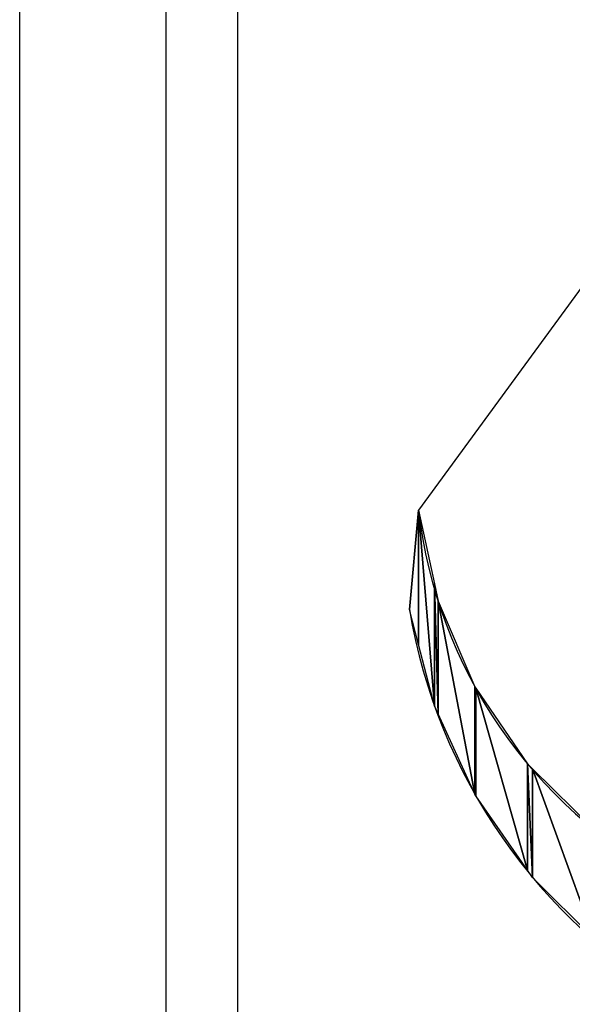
# Model space of a CAD drawing. Header units: inches. Extents: x 3 to 289, y 4 to 291.
# Tile 144 of 256: x 166.015 to 166.4, y 5.544 to 6.229. Entities that reach past the tile are written whole.
import ezdxf

# ---------------------------------------------------------------- set-up
doc = ezdxf.new("R2010")
doc.units = ezdxf.units.IN
doc.header["$LTSCALE"] = 0.5
doc.header["$MEASUREMENT"] = 0
doc.layers.add('PLOTVIEW1', color=7, linetype='Continuous')
doc.layers.add('STR_INS', color=8, linetype='Continuous')

msp = doc.modelspace()

# ---------------------------------------------------------------- linework, layer by layer
at = {"layer": 'PLOTVIEW1', "color": 252, "linetype": 'Continuous'}
for p, q in [((166.01499, 5.34272, 0.01969), (166.01499, 6.71939, 0.01969)), ((166.29272, 5.8879, 0.01969), (166.28643, 5.81868, 0.01969))]:
    msp.add_line(p, q, dxfattribs=at)
at = {"layer": 'PLOTVIEW1', "color": 56, "linetype": 'Continuous'}
for p, q in [((166.47903, 6.14228, 0.01969), (166.29272, 5.8879, 0.01969)), ((166.28643, 5.81868), (166.29272, 5.88791)), ((166.29272, 5.88791), (166.29272, 5.79447)), ((166.29272, 5.79447), (166.29272, 5.88791)), ((166.29272, 5.79447), (166.29272, 5.88791)), ((166.29272, 5.79447), (166.29272, 5.88791)), ((166.29272, 5.88791), (166.30381, 5.75181)), ((166.30381, 5.75181), (166.29272, 5.88791)), ((166.29272, 5.88791), (166.30381, 5.83665)), ((166.30381, 5.83665), (166.30381, 5.75181)), ((166.30381, 5.75181), (166.30381, 5.83665)), ((166.30381, 5.83665), (166.30644, 5.74608)), ((166.30644, 5.74608), (166.30381, 5.83665)), ((166.30381, 5.83665), (166.30644, 5.82446)), ((166.30644, 5.82446), (166.30644, 5.74608)), ((166.30644, 5.74608), (166.30644, 5.82446)), ((166.30644, 5.82446), (166.33211, 5.69031)), ((166.33211, 5.69031), (166.30644, 5.82446)), ((166.30644, 5.82446), (166.33211, 5.76484)), ((166.29272, 5.79447), (166.28643, 5.81868)), ((166.30381, 5.75181), (166.29272, 5.79447)), ((166.33211, 5.76484), (166.33211, 5.69031)), ((166.33211, 5.69031), (166.33211, 5.76484)), ((166.33211, 5.76484), (166.3327, 5.68904)), ((166.3327, 5.68904), (166.33211, 5.76484)), ((166.33211, 5.76484), (166.3327, 5.76398)), ((166.3327, 5.76398), (166.3327, 5.68904)), ((166.3327, 5.68904), (166.3327, 5.76398)), ((166.3327, 5.76398), (166.36876, 5.63726)), ((166.36876, 5.63726), (166.3327, 5.76398)), ((166.3327, 5.76398), (166.36876, 5.71127)), ((166.30644, 5.74608), (166.30381, 5.75181)), ((166.33211, 5.69031), (166.30644, 5.74608)), ((166.36876, 5.71127), (166.36876, 5.63726)), ((166.36876, 5.63726), (166.36876, 5.71127)), ((166.36876, 5.71127), (166.37219, 5.63234)), ((166.37219, 5.63234), (166.36876, 5.71127)), ((166.36876, 5.71127), (166.37219, 5.70789)), ((166.37219, 5.70789), (166.37219, 5.63234)), ((166.37219, 5.63234), (166.37219, 5.70789)), ((166.37219, 5.70789), (166.41503, 5.58951)), ((166.41503, 5.58951), (166.37219, 5.70789)), ((166.37219, 5.70789), (166.41503, 5.66574)), ((166.3327, 5.68904), (166.33211, 5.69031)), ((166.36876, 5.63726), (166.3327, 5.68904)), ((166.37219, 5.63234), (166.36876, 5.63726)), ((166.41503, 5.58951), (166.37219, 5.63234))]:
    msp.add_line(p, q, dxfattribs=at)
at = {"layer": 'PLOTVIEW1', "color": 252, "linetype": 'Continuous'}
for centre, radius, start, end in [((166.62644, 5.92688, 0.01969), 0.33599, 186.6612, 242.0945), ((166.67176, 5.88312, 0.01969), 0.39068, 189.494, 240.2271)]:
    msp.add_arc(centre, radius, start, end, dxfattribs=at)
at = {"layer": 'STR_INS', "color": 4, "linetype": 'Continuous'}
for p, q in [((166.11702, 5.34272), (166.11702, 6.75938)), ((166.16701, 5.34272), (166.16701, 6.75938))]:
    msp.add_line(p, q, dxfattribs=at)

doc.saveas('drawing.dxf')
